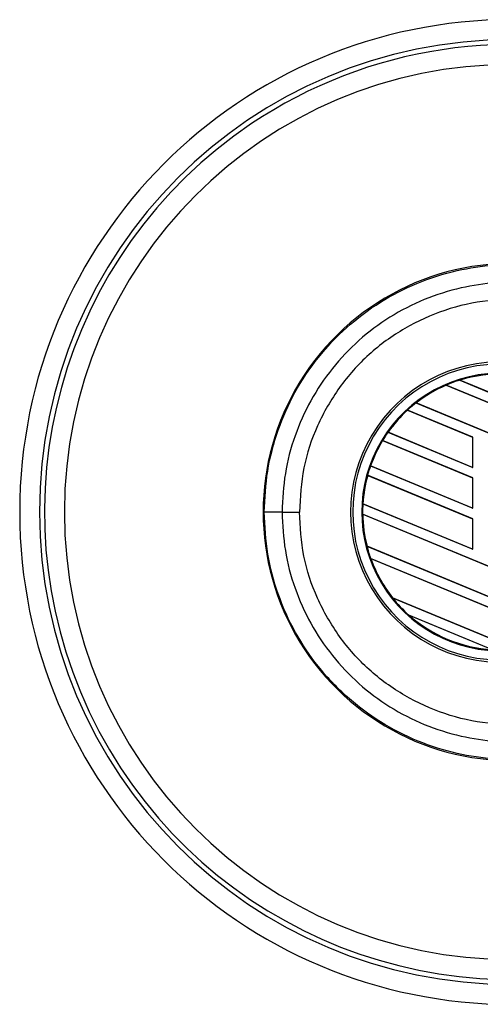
# Model space of a CAD drawing. Header units: millimetres. Extents: x 0 to 420, y 0 to 297.
# Tile 6 of 17: x 58.39 to 65.34, y 223.87 to 238.71. Entities that reach past the tile are written whole.
import ezdxf

# ---------------------------------------------------------------- set-up
doc = ezdxf.new("R2010")
doc.units = ezdxf.units.MM

msp = doc.modelspace()

# ---------------------------------------------------------------- linework, layer by layer
at = {"color": 7, "linetype": 'Continuous', "lineweight": 25}
for p, q in [((65.0296, 233.2767), (66.1251, 232.823)), ((65.0297, 233.2767), (65.0296, 233.2767)), ((65.0325, 233.2762), (65.0297, 233.2767)), ((66.1251, 232.8237), (65.0325, 233.2762)), ((66.1251, 232.6642), (64.8266, 233.202)), ((64.8266, 233.202), (64.8267, 233.202)), ((64.8267, 233.202), (64.8275, 233.201)), ((64.8275, 233.201), (66.1251, 232.6635)), ((65.2266, 232.4195), (64.2436, 232.8267)), ((64.2436, 232.8267), (64.2444, 232.8257)), ((64.2436, 232.8267), (64.2436, 232.8267)), ((64.2444, 232.8257), (65.2253, 232.4194)), ((64.37, 232.9331), (66.1251, 232.2061)), ((64.37, 232.9331), (64.37, 232.9331)), ((64.372, 232.933), (64.37, 232.9331)), ((66.1251, 232.2068), (64.372, 232.933)), ((65.2266, 231.8027), (63.8654, 232.3665)), ((63.8654, 232.3665), (63.8663, 232.3655)), ((63.8654, 232.3665), (63.8654, 232.3665)), ((63.8663, 232.3655), (65.2253, 231.8025)), ((63.9472, 232.4914), (65.2266, 231.9615)), ((63.9473, 232.4914), (63.9472, 232.4914)), ((63.9489, 232.4914), (63.9473, 232.4914)), ((65.2253, 231.9627), (63.9489, 232.4914)), ((65.2266, 232.4195), (65.2253, 232.4194)), ((65.2253, 232.4194), (65.2253, 231.9627)), ((65.2266, 231.9615), (65.2266, 232.4195)), ((63.6855, 231.9837), (63.6841, 231.9836)), ((63.6841, 231.9836), (65.2266, 231.3446)), ((63.6841, 231.9836), (63.6841, 231.9836)), ((65.2253, 231.3459), (63.6855, 231.9837)), ((65.2253, 231.9627), (65.2266, 231.9615)), ((65.2266, 231.1859), (63.6399, 231.8431)), ((63.6399, 231.8431), (63.641, 231.842)), ((63.6399, 231.8431), (63.6399, 231.8431)), ((63.641, 231.842), (65.2253, 231.1857)), ((65.2266, 231.8027), (65.2253, 231.8025)), ((65.2253, 231.8025), (65.2253, 231.3459)), ((65.2266, 231.3446), (65.2266, 231.8027)), ((63.5686, 231.4146), (65.2266, 230.7278)), ((63.5687, 231.4146), (63.5686, 231.4146)), ((63.57, 231.4147), (63.5687, 231.4146)), ((65.2253, 230.7291), (63.57, 231.4147)), ((65.2253, 231.3459), (65.2266, 231.3446)), ((62.349, 231.2893), (62.6099, 231.2893)), ((66.1251, 230.1969), (63.5651, 231.2573)), ((63.5651, 231.2573), (63.5664, 231.256)), ((63.5651, 231.2573), (63.5651, 231.2573)), ((63.5664, 231.256), (66.1251, 230.1962)), ((65.2266, 231.1859), (65.2253, 231.1857)), ((65.2253, 231.1857), (65.2253, 230.7291)), ((65.2266, 230.7278), (65.2266, 231.1859)), ((63.6314, 230.7724), (63.6301, 230.7723)), ((63.6301, 230.7723), (66.1251, 229.7388)), ((63.6301, 230.7723), (63.6301, 230.7723)), ((66.1251, 229.7395), (63.6314, 230.7724)), ((65.2253, 230.7291), (65.2266, 230.7278)), ((66.1251, 229.5801), (63.6857, 230.5905)), ((63.6857, 230.5905), (63.6858, 230.5905)), ((63.6858, 230.5905), (63.6877, 230.589)), ((63.6877, 230.589), (66.1251, 229.5794)), ((64.0159, 229.9957), (65.8944, 229.2176)), ((64.016, 229.9956), (64.0159, 229.9957)), ((64.0176, 229.9957), (64.016, 229.9956)), ((65.893, 229.2188), (64.0176, 229.9957)), ((65.524, 229.2122), (64.2627, 229.7347)), ((64.2627, 229.7347), (64.2628, 229.7346)), ((64.2628, 229.7346), (64.2679, 229.7318)), ((64.2679, 229.7318), (65.5183, 229.2139))]:
    msp.add_line(p, q, dxfattribs=at)
for centre, radius, start, end in [((65.8119, 231.2893), 7.4234, 90, 270), ((65.8119, 231.2893), 7.1234, 90, 270), ((65.8119, 231.2893), 7.0484, 73.22526, 123.81534), ((65.8119, 231.2893), 6.7485, 90, 270), ((65.8119, 231.2893), 7.0484, 123.81534, 286.77474), ((65.8119, 231.2893), 3.7485, 85.18028, 274.81972), ((65.6455, 231.2893), 2.2622, 87.5, 272.5), ((65.6455, 231.2893), 2.2303, 87.5, 272.5), ((65.6455, 231.2893), 2.0937, 87.5, 272.5), ((65.6455, 231.2893), 2.0806, 107.21651, 113.17547), ((65.6455, 231.2893), 2.0806, 87.5, 107.21651), ((65.6455, 231.2893), 2.0806, 87.5, 107.2149), ((65.6455, 231.2893), 2.0793, 87.5, 107.14432), ((65.6455, 231.2893), 2.0806, 113.17547, 127.80908), ((65.6455, 231.2893), 2.0806, 113.17491, 127.80821), ((65.6455, 231.2893), 2.0793, 113.16504, 127.76752), ((65.6455, 231.2893), 2.0806, 132.36028, 144.70717), ((65.6455, 231.2893), 2.0806, 132.36013, 144.70666), ((65.6455, 231.2893), 2.0793, 132.36308, 144.68039), ((65.6455, 231.2893), 2.0806, 127.80908, 132.36028), ((65.6455, 231.2893), 2.0806, 148.81902, 160.50758), ((65.6455, 231.2893), 2.0806, 148.81915, 160.50735), ((65.6455, 231.2893), 2.0793, 148.83169, 160.49144), ((65.6455, 231.2893), 2.0806, 144.70717, 148.81902), ((65.6455, 231.2893), 2.0806, 160.50758, 164.56307), ((65.6455, 231.2893), 2.0806, 164.56307, 176.54814), ((65.6455, 231.2893), 2.0806, 164.56347, 176.54818), ((65.6455, 231.2893), 2.0793, 164.58576, 176.54166), ((65.6455, 231.2893), 2.0806, 176.54814, 180.8818), ((62.2938, 12.7005), 218.5888, 89.985518, 90.05581), ((65.6455, 231.2893), 2.0806, 180.8818, 194.38831), ((65.6455, 231.2893), 2.0806, 180.88252, 194.38869), ((65.6455, 231.2893), 2.0793, 180.91722, 194.39314), ((65.6455, 231.2893), 2.0806, 194.38831, 199.62504), ((65.6455, 231.2893), 2.0806, 199.62504, 218.44471), ((65.6455, 231.2893), 2.0806, 199.6263, 218.44589), ((65.6455, 231.2893), 2.0793, 199.68237, 218.47326), ((65.6455, 231.2893), 2.0806, 218.44471, 228.34691), ((65.6455, 231.2893), 2.0806, 228.34691, 266.65309), ((65.6455, 231.2893), 2.0806, 228.35056, 266.64944), ((65.6455, 231.2893), 2.0793, 228.50755, 266.49245)]:
    msp.add_arc(centre, radius, start, end, dxfattribs=at)
for points, knots in [([(62.0809, 231.2892), (62.0908, 231.496), (62.111, 231.9155), (62.2737, 232.5244), (62.5311, 233.1036), (62.8809, 233.6263), (63.3169, 234.0872), (63.8196, 234.4647), (64.3837, 234.7556), (64.9647, 234.9383), (65.5531, 235.0297), (65.9331, 235.0147), (66.1253, 235.0071)], [0, 0, 0, 0, 0.100465, 0.2038434, 0.3043094, 0.4076889, 0.5081552, 0.611535, 0.7120023, 0.8153833, 0.9066108, 1, 1, 1, 1]), ([(66.1028, 234.7398), (65.9265, 234.7468), (65.5738, 234.7606), (65.0303, 234.6773), (64.4893, 234.5069), (63.9673, 234.2397), (63.4988, 233.8874), (63.0947, 233.4628), (62.7689, 232.9753), (62.5296, 232.441), (62.3781, 231.8733), (62.3587, 231.484), (62.349, 231.2893)], [0, 0, 0, 0, 0.0923036, 0.1846071, 0.2865385, 0.3884688, 0.490398, 0.5923288, 0.694247, 0.7961664, 0.8980845, 1, 1, 1, 1]), ([(66.1249, 234.4769), (65.9023, 234.4849), (65.4563, 234.5008), (64.7994, 234.3518), (64.1887, 234.0752), (63.6457, 233.6807), (63.1985, 233.1793), (62.8648, 232.5977), (62.6492, 231.9583), (62.623, 231.5121), (62.6099, 231.2893)], [0, 0, 0, 0, 0.1248804, 0.2501396, 0.3746494, 0.4998125, 0.6247642, 0.7495577, 0.8749238, 1, 1, 1, 1]), ([(66.1253, 227.5715), (65.9376, 227.5639), (65.5576, 227.5486), (64.9749, 227.6381), (64.3894, 227.8206), (63.8297, 228.1076), (63.3215, 228.4873), (62.8883, 228.943), (62.5341, 229.4696), (62.2777, 230.0429), (62.1121, 230.6569), (62.0914, 231.0765), (62.0809, 231.2892)], [0, 0, 0, 0, 0.0912304, 0.1846225, 0.285093, 0.3884772, 0.4889466, 0.5923296, 0.6927987, 0.7961814, 0.8966347, 1, 1, 1, 1]), ([(62.349, 231.2893), (62.3587, 231.0947), (62.3781, 230.7054), (62.5296, 230.1377), (62.7689, 229.6033), (63.0947, 229.1158), (63.4988, 228.6912), (63.9673, 228.3389), (64.4893, 228.0717), (65.0303, 227.9013), (65.5738, 227.818), (65.9265, 227.8319), (66.1028, 227.8388)], [0, 0, 0, 0, 0.1019155, 0.2038336, 0.305753, 0.4076712, 0.509602, 0.6115312, 0.7134615, 0.8153929, 0.9076964, 1, 1, 1, 1]), ([(66.1249, 228.1017), (65.9023, 228.0937), (65.4563, 228.0778), (64.7994, 228.2268), (64.1887, 228.5034), (63.6457, 228.8979), (63.1985, 229.3993), (62.8648, 229.9809), (62.6492, 230.6203), (62.623, 231.0665), (62.6099, 231.2893)], [0, 0, 0, 0, 0.1248804, 0.2501396, 0.3746494, 0.4998125, 0.6247642, 0.7495577, 0.8749238, 1, 1, 1, 1])]:
    msp.add_open_spline(points, degree=3, knots=knots, dxfattribs=at)

doc.saveas('drawing.dxf')
